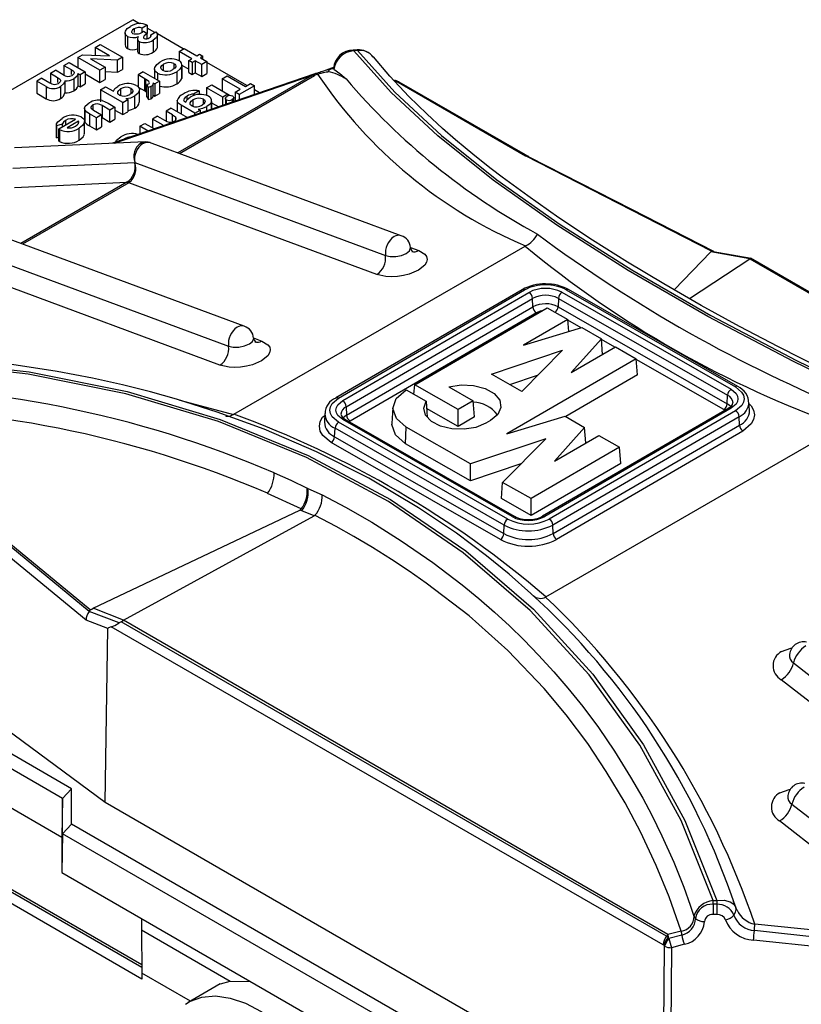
# Model space of a CAD drawing. Header units: inches. Extents: x 0 to 44, y 0 to 34.
# Tile 15 of 18: x 33.5 to 36.7, y 25.8 to 29.7. Entities that reach past the tile are written whole.
import ezdxf

# ---------------------------------------------------------------- set-up
doc = ezdxf.new("R2010")
doc.units = ezdxf.units.IN
doc.header["$LTSCALE"] = 4
doc.header["$MEASUREMENT"] = 0

msp = doc.modelspace()

# ---------------------------------------------------------------- linework, layer by layer
for p, q in [((31.4019, 28.2001), (33.9993, 29.6996)), ((34.027, 29.6836), (33.9993, 29.6996)), ((33.9689, 29.6473), (33.9689, 29.5991)), ((34.0046, 29.6628), (34.0046, 29.6483)), ((34.0576, 29.6777), (34.0372, 29.666)), ((34.0372, 29.651), (34.0372, 29.666)), ((34.0429, 29.6535), (34.0576, 29.645)), ((34.0576, 29.6777), (34.0576, 29.645)), ((34.087, 29.6489), (34.0576, 29.6659)), ((34.0712, 29.6398), (34.0916, 29.6516)), ((33.9786, 29.6331), (33.9786, 29.5849)), ((34.0184, 29.6224), (34.0184, 29.5742)), ((34.0254, 29.6126), (34.0254, 29.5644)), ((34.0576, 29.6242), (34.0576, 29.645)), ((34.0712, 29.6328), (34.0712, 29.6398)), ((34.0809, 29.6179), (34.0809, 29.5697)), ((34.201, 29.5831), (34.0975, 29.6429)), ((34.0983, 29.6377), (34.0983, 29.642)), ((34.0983, 29.5892), (34.0983, 29.6374)), ((33.8493, 29.5889), (33.8697, 29.6007)), ((33.9073, 29.5554), (33.8493, 29.5889)), ((33.8493, 29.5889), (33.8493, 29.5579)), ((33.8697, 29.6007), (33.9581, 29.5496)), ((34.0983, 29.5892), (34.0977, 29.5938)), ((34.184, 29.5733), (34.2044, 29.5851)), ((34.235, 29.5439), (34.184, 29.5733)), ((34.184, 29.5733), (34.184, 29.5362)), ((34.2044, 29.5851), (34.2554, 29.5557)), ((34.8938, 29.5792), (34.8787, 29.5784)), ((34.8954, 29.5763), (34.8804, 29.5755)), ((33.7253, 29.5173), (33.7457, 29.5291)), ((33.7457, 29.5291), (33.8103, 29.4918)), ((33.7802, 29.549), (33.7993, 29.56)), ((33.7802, 29.549), (33.7802, 29.5092)), ((33.8686, 29.498), (33.7802, 29.549)), ((33.7993, 29.56), (33.9073, 29.5554)), ((33.9391, 29.5387), (33.8308, 29.5433)), ((33.8308, 29.5433), (33.889, 29.5097)), ((33.9581, 29.5496), (33.9391, 29.5387)), ((33.9391, 29.4905), (33.9391, 29.5387)), ((33.9581, 29.5496), (33.9581, 29.5014)), ((34.2225, 29.5367), (34.235, 29.5439)), ((34.2361, 29.5289), (34.2225, 29.5367)), ((34.2225, 29.4885), (34.2225, 29.5367)), ((34.2486, 29.5361), (34.2361, 29.5289)), ((34.2361, 29.5289), (34.2361, 29.4806)), ((34.2747, 29.521), (34.2486, 29.5361)), ((34.2486, 29.5361), (34.2486, 29.4878)), ((34.2554, 29.5557), (34.2656, 29.5616)), ((34.2656, 29.5616), (34.2792, 29.5537)), ((34.2792, 29.5537), (34.269, 29.5478)), ((34.269, 29.5478), (34.2951, 29.5328)), ((34.2951, 29.5328), (34.2747, 29.521)), ((34.2792, 29.5419), (34.2792, 29.5537)), ((34.2951, 29.5328), (34.2951, 29.4846)), ((34.4543, 29.4369), (34.2951, 29.5288)), ((33.671, 29.4859), (33.6913, 29.4977)), ((33.7223, 29.4798), (33.6913, 29.4977)), ((33.7253, 29.5173), (33.7538, 29.5009)), ((33.7253, 29.5173), (33.7253, 29.4783)), ((33.7538, 29.5009), (33.7538, 29.4808)), ((33.8103, 29.4918), (33.7899, 29.48)), ((33.8103, 29.4918), (33.8103, 29.4436)), ((33.889, 29.5097), (33.8686, 29.498)), ((33.8686, 29.4497), (33.8686, 29.498)), ((33.889, 29.5097), (33.889, 29.4615)), ((33.889, 29.4926), (33.9391, 29.4905)), ((33.9391, 29.4905), (33.9581, 29.5014)), ((34.0415, 29.491), (34.0211, 29.4793)), ((34.0415, 29.491), (34.1061, 29.4538)), ((34.0865, 29.5037), (34.0865, 29.4651)), ((34.1225, 29.4985), (34.1225, 29.5221)), ((34.1638, 29.5243), (34.1638, 29.5035)), ((34.175, 29.4922), (34.175, 29.444)), ((34.1948, 29.5137), (34.1948, 29.4655)), ((34.1955, 29.4739), (34.1955, 29.5221)), ((34.1955, 29.5185), (34.2225, 29.5029)), ((34.2747, 29.4728), (34.2747, 29.521)), ((34.7997, 29.5093), (34.7729, 29.5001)), ((34.7876, 29.5028), (34.7997, 29.507)), ((34.8, 29.5036), (34.7876, 29.5028)), ((34.7997, 29.507), (34.8, 29.5036)), ((33.637, 29.4663), (33.6166, 29.4545)), ((33.6541, 29.4328), (33.6166, 29.4545)), ((33.6166, 29.4545), (33.6166, 29.4063)), ((33.637, 29.4663), (33.6694, 29.4476)), ((33.671, 29.4859), (33.6998, 29.4693)), ((33.671, 29.4859), (33.671, 29.4468)), ((33.6998, 29.4693), (33.6998, 29.4494)), ((33.7282, 29.4564), (33.7282, 29.4081)), ((33.7644, 29.464), (33.7644, 29.4157)), ((33.7822, 29.4845), (33.7899, 29.48)), ((33.7822, 29.4363), (33.7822, 29.4845)), ((33.7899, 29.48), (33.7899, 29.4318)), ((33.8103, 29.4834), (33.8686, 29.4497)), ((33.8686, 29.4497), (33.889, 29.4615)), ((34.7292, 29.4851), (33.919, 29.2067)), ((33.9268, 29.2071), (34.716, 29.4783)), ((34.0472, 29.4642), (34.0211, 29.4793)), ((34.0211, 29.4793), (34.0211, 29.4311)), ((34.0472, 29.4642), (34.0504, 29.4624)), ((34.0472, 29.416), (34.0472, 29.4642)), ((34.0504, 29.4624), (34.0504, 29.4142)), ((34.1061, 29.4538), (34.0879, 29.4433)), ((34.0981, 29.4864), (34.0981, 29.4584)), ((34.1061, 29.4538), (34.1061, 29.4055)), ((34.716, 29.4783), (34.1794, 29.1684)), ((34.186, 29.166), (34.7244, 29.4768)), ((34.1948, 29.4655), (34.1952, 29.4739)), ((34.2225, 29.4885), (34.2361, 29.4806)), ((34.2361, 29.4806), (34.2486, 29.4878)), ((34.2486, 29.4878), (34.2747, 29.4728)), ((34.2747, 29.4728), (34.2951, 29.4846)), ((34.3558, 29.4637), (34.3762, 29.4755)), ((34.4283, 29.4219), (34.3558, 29.4637)), ((34.3558, 29.4637), (34.3558, 29.4161)), ((34.3762, 29.4755), (34.4487, 29.4336)), ((34.716, 29.4783), (34.7285, 29.4848)), ((34.7365, 29.4821), (34.7244, 29.4768)), ((35.0437, 29.4575), (35.0435, 29.4575)), ((35.0513, 29.4559), (35.0456, 29.4576)), ((35.0486, 29.4553), (35.5646, 29.1573)), ((35.0542, 29.4541), (35.0486, 29.4553)), ((35.0542, 29.4541), (35.0506, 29.456)), ((35.0542, 29.4541), (35.5618, 29.1611)), ((35.565, 29.1602), (35.0617, 29.4507)), ((33.6541, 29.4328), (33.6541, 29.3846)), ((33.7111, 29.4332), (33.7111, 29.385)), ((33.7822, 29.4363), (33.7899, 29.4318)), ((33.7899, 29.4318), (33.8103, 29.4436)), ((33.871, 29.4201), (33.8914, 29.4319)), ((33.9594, 29.3691), (33.871, 29.4201)), ((33.871, 29.4201), (33.871, 29.3719)), ((33.8914, 29.4319), (33.9225, 29.414)), ((33.951, 29.4232), (33.951, 29.3991)), ((33.993, 29.4049), (33.993, 29.4256)), ((34.0211, 29.4311), (34.0472, 29.416)), ((34.0261, 29.3713), (34.0261, 29.4195)), ((34.0472, 29.416), (34.0504, 29.4142)), ((34.0504, 29.4142), (34.0553, 29.4112)), ((34.0624, 29.443), (34.0553, 29.4405)), ((34.0625, 29.4292), (34.0553, 29.4405)), ((34.0553, 29.3923), (34.0553, 29.4405)), ((34.072, 29.4328), (34.0625, 29.4292)), ((34.0625, 29.3809), (34.0625, 29.4292)), ((34.072, 29.4328), (34.072, 29.3846)), ((34.08, 29.4479), (34.0879, 29.4433)), ((34.0805, 29.3941), (34.0805, 29.4423)), ((34.0879, 29.4433), (34.0879, 29.3951)), ((34.2643, 29.4161), (34.241, 29.4027)), ((34.2643, 29.4161), (34.2643, 29.4012)), ((34.2941, 29.4281), (34.3145, 29.4399)), ((34.2941, 29.4281), (34.2941, 29.398)), ((34.3587, 29.3908), (34.2941, 29.4281)), ((34.3145, 29.4399), (34.3791, 29.4026)), ((34.4079, 29.4101), (34.4283, 29.4219)), ((34.485, 29.4362), (34.4238, 29.4009)), ((34.4487, 29.4336), (34.4691, 29.4454)), ((34.4691, 29.4454), (34.485, 29.4362)), ((34.485, 29.4012), (34.485, 29.4362)), ((34.5045, 29.4079), (34.485, 29.4192)), ((33.6166, 29.4063), (33.6541, 29.3846)), ((33.878, 29.3774), (33.9017, 29.3666)), ((33.9594, 29.3691), (33.9798, 29.3809)), ((33.9725, 29.3851), (33.9798, 29.3809)), ((33.9798, 29.3809), (33.9798, 29.3327)), ((34.0074, 29.3472), (34.0074, 29.3955)), ((34.0553, 29.3923), (34.0625, 29.3809)), ((34.0625, 29.3809), (34.072, 29.3846)), ((34.08, 29.3997), (34.0879, 29.3951)), ((34.0879, 29.3951), (34.1061, 29.4055)), ((34.1766, 29.3754), (34.1766, 29.3327)), ((34.2159, 29.3798), (34.2159, 29.3948)), ((34.2395, 29.3796), (34.2395, 29.3562)), ((34.241, 29.4027), (34.241, 29.3958)), ((34.2814, 29.3627), (34.2814, 29.3826)), ((34.3138, 29.3732), (34.3138, 29.3424)), ((34.3139, 29.3424), (34.3139, 29.3806)), ((34.3791, 29.4026), (34.3587, 29.3908)), ((34.3587, 29.3578), (34.3587, 29.3908)), ((34.3689, 29.3863), (34.3689, 29.3613)), ((34.3728, 29.3627), (34.3728, 29.3801)), ((34.3791, 29.4026), (34.3791, 29.3941)), ((34.3791, 29.402), (34.3884, 29.3967)), ((34.3961, 29.3811), (34.3961, 29.3707)), ((34.4019, 29.3726), (34.4019, 29.3881)), ((34.4079, 29.4101), (34.4079, 29.3747)), ((34.4238, 29.4009), (34.4079, 29.4101)), ((34.4238, 29.4009), (34.4238, 29.3802)), ((33.8074, 29.3501), (33.8074, 29.3019)), ((33.8081, 29.3396), (33.8081, 29.2914)), ((33.8331, 29.3463), (33.8436, 29.3386)), ((33.8406, 29.3594), (33.8406, 29.3409)), ((33.8436, 29.3386), (33.8751, 29.3204)), ((33.908, 29.3394), (33.877, 29.3573)), ((33.877, 29.3573), (33.877, 29.3091)), ((33.9017, 29.3666), (33.9284, 29.3512)), ((33.9284, 29.3512), (33.908, 29.3394)), ((33.908, 29.2912), (33.908, 29.3394)), ((33.9284, 29.3512), (33.9284, 29.303)), ((33.9284, 29.3388), (33.9594, 29.3209)), ((33.9594, 29.3209), (33.9594, 29.3691)), ((33.9594, 29.3209), (33.9798, 29.3327)), ((34.1527, 29.3465), (34.1323, 29.3347)), ((34.158, 29.3199), (34.1323, 29.3347)), ((34.1323, 29.3347), (34.1323, 29.2957)), ((34.1527, 29.3465), (34.2173, 29.3092)), ((34.2472, 29.3265), (34.1921, 29.3583)), ((34.1921, 29.3583), (34.1921, 29.3237)), ((34.2472, 29.3265), (34.2676, 29.3383)), ((34.2604, 29.3424), (34.2676, 29.3383)), ((34.2676, 29.3383), (34.2676, 29.3265)), ((34.2954, 29.336), (34.2954, 29.353)), ((34.3139, 29.3685), (34.3422, 29.3521)), ((33.7048, 29.264), (33.7715, 29.3025)), ((33.732, 29.298), (33.732, 29.2797)), ((33.7829, 29.2947), (33.7375, 29.2685)), ((33.7829, 29.2856), (33.7829, 29.2947)), ((33.8068, 29.2454), (33.8068, 29.2936)), ((33.8547, 29.3087), (33.8276, 29.3243)), ((33.8276, 29.3243), (33.8276, 29.2761)), ((33.8751, 29.3204), (33.8547, 29.3087)), ((33.8547, 29.2604), (33.8547, 29.3087)), ((33.8751, 29.3204), (33.8751, 29.2722)), ((33.8751, 29.31), (33.877, 29.3091)), ((33.877, 29.3091), (33.908, 29.2912)), ((33.908, 29.2912), (33.9284, 29.303)), ((34.0983, 29.3151), (34.0779, 29.3033)), ((34.1203, 29.2789), (34.0779, 29.3033)), ((34.0779, 29.3033), (34.0779, 29.2688)), ((34.0983, 29.3151), (34.1264, 29.2989)), ((34.158, 29.3199), (34.1703, 29.3117)), ((34.158, 29.2947), (34.158, 29.3199)), ((34.1703, 29.3117), (34.1703, 29.2994)), ((34.1917, 29.3004), (34.1899, 29.3015)), ((34.1899, 29.3015), (34.1899, 29.2998)), ((34.2472, 29.3195), (34.2472, 29.3265)), ((33.7187, 29.2826), (33.6949, 29.2761)), ((33.6949, 29.2789), (33.6949, 29.2307)), ((33.6949, 29.2279), (33.6949, 29.2761)), ((33.7077, 29.2622), (33.7048, 29.264)), ((33.7048, 29.2157), (33.7048, 29.264)), ((33.7077, 29.2622), (33.7077, 29.214)), ((33.7187, 29.2826), (33.7187, 29.272)), ((33.7857, 29.2193), (33.7857, 29.2675)), ((33.8276, 29.2761), (33.8547, 29.2604)), ((33.8547, 29.2604), (33.8751, 29.2722)), ((34.0276, 29.2743), (34.048, 29.2861)), ((34.0604, 29.2553), (34.0276, 29.2743)), ((34.0276, 29.2743), (34.0276, 29.244)), ((34.048, 29.2861), (34.086, 29.2641)), ((34.1203, 29.2759), (34.1203, 29.2789)), ((33.6953, 29.2307), (33.6949, 29.2279)), ((33.6949, 29.2279), (33.7048, 29.2306)), ((33.7048, 29.2157), (33.7077, 29.214)), ((33.966, 29.2243), (33.966, 29.2229)), ((34.0486, 29.2127), (33.5281, 29.1887)), ((35.0694, 28.8382), (34.0662, 29.2104)), ((35.5618, 29.1611), (35.5684, 29.1574)), ((35.5646, 29.1573), (35.5684, 29.1574)), ((36.3062, 28.7767), (35.5646, 29.1573)), ((35.5691, 29.157), (35.5646, 29.1573)), ((35.5684, 29.1574), (35.5691, 29.157)), ((35.5684, 29.1574), (35.5725, 29.1561)), ((35.5742, 29.1543), (35.5691, 29.157)), ((35.5691, 29.157), (35.5732, 29.1557)), ((35.5742, 29.1543), (36.3136, 28.7753)), ((33.522, 29.1072), (34.0078, 29.1295)), ((34.0078, 29.1295), (35.0071, 28.7587)), ((33.5285, 29.0305), (33.976, 29.0511)), ((33.976, 29.0511), (33.5537, 28.8073)), ((33.9844, 29.0496), (33.5603, 28.8048)), ((34.9727, 28.6829), (33.9844, 29.0496)), ((34.4438, 28.477), (33.4406, 28.8493)), ((34.4028, 28.1263), (35.564, 28.7966)), ((35.107, 28.7914), (35.1397, 28.7793)), ((35.564, 28.7966), (35.5655, 28.7974)), ((33.3822, 28.7683), (34.3815, 28.3975)), ((36.1585, 28.6218), (36.3037, 28.7741)), ((36.2187, 28.5873), (36.4592, 28.7457)), ((36.4592, 28.7457), (36.3037, 28.7741)), ((36.3083, 28.7756), (36.3062, 28.7767)), ((36.3083, 28.7756), (36.3136, 28.7753)), ((36.3136, 28.7753), (36.4644, 28.748)), ((36.4592, 28.7457), (36.4593, 28.7457)), ((36.4631, 28.7475), (36.4593, 28.7457)), ((36.4593, 28.7457), (38.4489, 27.5989)), ((36.4631, 28.7475), (36.4644, 28.748)), ((36.4631, 28.7475), (38.4628, 27.5941)), ((36.4632, 28.7473), (36.4644, 28.748)), ((34.3471, 28.3217), (33.3588, 28.6884)), ((35.5519, 28.6229), (34.8092, 28.1911)), ((34.8191, 28.1902), (35.5618, 28.622)), ((34.8364, 28.1803), (35.5791, 28.6121)), ((34.8504, 28.1562), (35.593, 28.588)), ((35.5791, 28.6121), (35.5793, 28.6122)), ((35.5945, 28.5542), (35.593, 28.588)), ((35.6964, 28.5882), (35.6949, 28.5544)), ((35.6964, 28.5882), (36.3709, 28.2016)), ((35.7103, 28.6124), (36.3848, 28.2258)), ((35.7275, 28.6223), (36.402, 28.2358)), ((35.7372, 28.6233), (35.737, 28.6235)), ((36.4118, 28.2368), (35.7372, 28.6233)), ((34.8519, 28.1223), (35.5945, 28.5542)), ((35.1235, 28.2437), (35.6515, 28.5507)), ((35.6515, 28.5507), (35.7337, 28.5036)), ((35.6949, 28.5544), (36.3695, 28.1678)), ((35.6085, 28.5309), (34.8658, 28.0991)), ((35.7337, 28.5036), (35.5577, 28.4013)), ((35.5577, 28.4013), (35.7899, 28.4714)), ((35.738, 28.4558), (35.7337, 28.5036)), ((35.7868, 28.4705), (35.7339, 28.5008)), ((35.7899, 28.4714), (35.8677, 28.4268)), ((34.4814, 28.4303), (34.5141, 28.4181)), ((35.8677, 28.4268), (35.7479, 28.2923)), ((35.7479, 28.2923), (35.9239, 28.3946)), ((35.8726, 28.3648), (35.8677, 28.4268)), ((35.9216, 28.3932), (35.8679, 28.424)), ((35.9239, 28.3946), (36.0061, 28.3475)), ((35.4291, 28.2866), (35.7129, 28.3817)), ((35.7129, 28.3817), (35.5502, 28.2172)), ((36.0061, 28.3475), (35.491, 28.048)), ((36.0119, 28.2832), (36.0061, 28.3475)), ((36.3556, 28.1445), (36.0063, 28.3447)), ((35.5502, 28.2172), (35.4291, 28.2866)), ((35.503, 28.2443), (35.6137, 28.2814)), ((36.0119, 28.2832), (35.7256, 28.1167)), ((35.1201, 28.206), (35.1235, 28.2437)), ((35.2965, 28.1446), (35.1235, 28.2437)), ((35.2596, 28.2351), (35.3566, 28.1795)), ((36.4118, 28.2368), (36.4116, 28.2369)), ((35.0892, 28.2237), (35.1686, 28.1782)), ((36.3695, 28.1678), (36.3709, 28.2016)), ((34.1866, 28.1819), (34.4015, 28.1254)), ((34.8504, 28.1562), (34.8519, 28.1223)), ((35.1686, 28.1782), (35.1734, 28.1145)), ((35.3566, 28.1795), (35.2965, 28.1446)), ((35.3624, 28.1152), (35.3566, 28.1795)), ((36.4583, 28.1417), (36.4562, 28.1746)), ((34.4015, 28.1254), (34.4028, 28.1263)), ((34.7655, 28.1294), (34.7634, 28.0964)), ((35.0362, 28.1534), (35.0321, 28.089)), ((35.2965, 28.0769), (35.1708, 28.1489)), ((35.2965, 28.0769), (35.2965, 28.1446)), ((35.3624, 28.1152), (35.2965, 28.0769)), ((35.491, 28.048), (35.7232, 28.1181)), ((36.3754, 28.151), (35.6328, 27.7191)), ((36.3853, 28.15), (35.6427, 27.7182)), ((36.4026, 28.1401), (35.6599, 27.7083)), ((36.4166, 28.116), (35.6739, 27.6842)), ((35.7232, 28.1181), (35.801, 28.0735)), ((36.4181, 28.0822), (36.4166, 28.116)), ((34.7634, 28.0964), (34.7633, 28.0947)), ((35.4942, 27.7079), (34.8197, 28.0945)), ((35.5114, 27.7179), (34.8369, 28.1045)), ((35.5212, 27.7189), (34.8467, 28.1055)), ((35.4257, 28.1011), (35.4071, 28.0903)), ((35.6469, 27.3981), (36.8254, 28.0784)), ((35.6754, 27.6503), (36.4181, 28.0822)), ((34.8044, 28.0365), (34.8058, 28.0704)), ((34.8044, 28.0365), (35.4789, 27.6499)), ((35.4804, 27.6838), (34.8058, 28.0704)), ((35.0872, 28.0085), (35.0901, 28.0745)), ((35.3461, 27.9278), (35.0901, 28.0745)), ((35.801, 28.0735), (35.6812, 27.9389)), ((35.6812, 27.9389), (35.8572, 28.0413)), ((36.432, 28.0589), (35.6894, 27.6271)), ((35.8059, 28.0115), (35.801, 28.0735)), ((35.8572, 28.0413), (35.9394, 27.9942)), ((35.465, 27.6266), (34.7905, 28.0132)), ((35.3454, 27.8605), (35.0872, 28.0085)), ((35.6462, 28.0284), (35.3461, 27.9278)), ((35.4741, 27.8544), (35.6462, 28.0284)), ((35.9394, 27.9942), (35.5874, 27.7895)), ((35.9452, 27.9299), (35.9394, 27.9942)), ((35.547, 27.9281), (35.3454, 27.8605)), ((35.3454, 27.8605), (35.3461, 27.9278)), ((35.9452, 27.9299), (35.5874, 27.7219)), ((35.469, 27.7897), (35.4741, 27.8544)), ((35.5874, 27.7895), (35.4741, 27.8544)), ((33.8254, 27.3389), (33.2516, 27.8135)), ((33.2518, 27.8222), (33.8297, 27.347)), ((34.6706, 27.7483), (34.537, 27.8107)), ((34.6978, 27.83), (34.7548, 27.805)), ((33.8133, 27.3043), (33.2354, 27.7809)), ((35.5874, 27.7219), (35.469, 27.7897)), ((35.5874, 27.7219), (35.5874, 27.7895)), ((33.8412, 27.3525), (34.6649, 27.7439)), ((34.6729, 27.7409), (34.6649, 27.7439)), ((34.7227, 27.7207), (34.6729, 27.7409)), ((34.7267, 27.7228), (34.726, 27.7232)), ((33.9631, 27.3047), (34.7227, 27.7207)), ((35.4789, 27.6499), (35.4804, 27.6838)), ((35.6754, 27.6503), (35.6739, 27.6842)), ((35.6894, 27.6271), (35.689, 27.6269)), ((31.903, 27.4865), (33.7166, 26.4396)), ((35.6469, 27.3981), (35.6452, 27.3973)), ((33.8254, 27.3389), (33.8314, 27.3456)), ((33.9452, 27.2937), (33.8254, 27.3389)), ((33.9631, 27.3047), (33.8412, 27.3525)), ((33.7559, 26.6323), (32.6028, 27.298)), ((33.9007, 27.271), (33.8133, 27.3043)), ((33.9527, 27.2982), (33.9452, 27.2937)), ((33.9527, 27.2982), (33.9629, 27.3046)), ((36.1271, 26.0441), (33.9527, 27.2982)), ((33.9629, 27.3046), (33.9631, 27.3047)), ((36.1328, 26.0509), (33.9629, 27.3046)), ((33.7198, 26.5942), (32.5773, 27.2538)), ((33.8897, 26.5775), (33.9007, 27.271)), ((36.1137, 26.0095), (33.9136, 27.2784)), ((36.6338, 27.1347), (37.5756, 26.3968)), ((33.8897, 26.5775), (33.2235, 27.0709)), ((37.4771, 26.3682), (36.5847, 27.0674)), ((32.2636, 26.9443), (34.0358, 25.9213)), ((34.0357, 25.9305), (32.2716, 26.9489)), ((34.036, 25.8737), (32.2544, 26.9021)), ((33.7559, 26.6323), (33.7198, 26.5942)), ((33.7559, 26.4908), (33.7559, 26.6323)), ((33.7198, 26.5942), (33.7166, 26.4396)), ((33.7198, 26.4527), (33.7198, 26.5942)), ((36.0343, 25.3395), (33.8897, 26.5775)), ((36.6273, 26.5715), (37.158, 26.1558)), ((33.7559, 26.4908), (33.7198, 26.4527)), ((35.9842, 25.2045), (33.7559, 26.4908)), ((37.0595, 26.1271), (36.5782, 26.5042)), ((33.7198, 26.4527), (33.7166, 26.2982)), ((33.7166, 26.4396), (33.7166, 26.2982)), ((35.9842, 25.1456), (33.7198, 26.4527)), ((33.7166, 26.2982), (36.4853, 24.6998)), ((36.313, 26.1869), (36.3284, 26.1869)), ((36.313, 26.1717), (36.313, 26.1869)), ((36.313, 26.1717), (36.3131, 26.131)), ((36.3284, 26.1717), (36.313, 26.1717)), ((36.3284, 26.1869), (36.3284, 26.1717)), ((36.3284, 26.1717), (36.3284, 26.131)), ((36.4032, 26.1593), (36.3943, 26.1825)), ((36.4088, 26.1482), (36.4032, 26.1593)), ((36.4045, 26.1513), (36.4032, 26.1593)), ((36.408, 26.1477), (36.4045, 26.1526)), ((34.0344, 26.1147), (34.0344, 26.0697)), ((36.2369, 26.1248), (36.2433, 26.1151)), ((36.3284, 26.131), (36.3131, 26.131)), ((36.9204, 26.0468), (36.4792, 26.0923)), ((34.0344, 26.0697), (34.388, 25.8656)), ((34.0344, 26.0697), (34.036, 25.8974)), ((36.1345, 26.0392), (36.1271, 26.0441)), ((36.1859, 26.0649), (36.1328, 26.0509)), ((36.1328, 26.0509), (36.1345, 26.0392)), ((36.1372, 26.035), (36.1345, 26.0392)), ((36.1882, 26.0492), (36.1372, 26.035)), ((36.9185, 26.0194), (36.4779, 26.0669)), ((36.1174, 26.007), (36.1137, 26.0095)), ((36.1147, 25.4337), (36.1197, 26.0052)), ((36.1197, 26.0052), (36.1174, 26.007)), ((36.1476, 25.9985), (36.1426, 25.427)), ((36.1987, 26.0124), (36.1476, 25.9985)), ((36.9159, 25.982), (36.4737, 26.0286)), ((34.036, 25.8974), (34.036, 25.8737)), ((34.2295, 25.7857), (34.036, 25.8974)), ((34.3479, 25.854), (34.2207, 25.7805)), ((34.388, 25.8656), (34.4696, 25.8635)), ((34.2102, 25.774), (34.2207, 25.7805))]:
    msp.add_line(p, q)
at = {"flags": 128}
for points in [[(33.9786, 29.6331), (33.9728, 29.6375), (33.9696, 29.6427), (33.9689, 29.648), (33.9703, 29.6538), (33.9778, 29.664), (33.9899, 29.6726)], [(34.0046, 29.6628), (33.9991, 29.6589), (33.9956, 29.6542), (33.9949, 29.6516), (33.9951, 29.6492), (33.9965, 29.6468), (33.9991, 29.6448)], [(34.0916, 29.6516), (34.0973, 29.6449), (34.0983, 29.6374)], [(34.0576, 29.645), (34.0455, 29.6358), (34.0422, 29.6304), (34.0424, 29.6275), (34.0433, 29.6261), (34.0447, 29.625)], [(34.0651, 29.6271), (34.0689, 29.6298), (34.0714, 29.633), (34.0723, 29.6364), (34.0721, 29.6381), (34.0712, 29.6398)], [(34.0983, 29.6374), (34.0926, 29.6268), (34.0809, 29.6179)], [(34.0189, 29.5742), (34.0187, 29.5723), (34.0209, 29.568), (34.0254, 29.5644)], [(34.8786, 29.5784), (34.8788, 29.5783), (34.8796, 29.5775), (34.8804, 29.5755)], [(38.6265, 27.5136), (38.203, 27.6623), (37.7897, 27.8198), (37.3869, 27.9859), (37.0005, 28.1585), (36.6342, 28.336), (36.2916, 28.5165), (35.975, 28.6989), (35.6896, 28.8802), (35.4365, 29.0592), (35.2156, 29.2359), (35.0291, 29.4091), (34.8804, 29.5755)], [(34.8937, 29.5789), (34.8939, 29.5791), (34.8954, 29.5763)], [(34.8954, 29.5763), (35.044, 29.4102), (35.2303, 29.2375), (35.4508, 29.0612), (35.7035, 28.8826), (35.9885, 28.7018), (36.3046, 28.5198), (36.6452, 28.3404), (37.0069, 28.1651), (37.3896, 27.9941), (37.7914, 27.8282), (38.2041, 27.6709), (38.6265, 27.5225)], [(34.0981, 29.4864), (34.0916, 29.4913), (34.0878, 29.4971), (34.0865, 29.5033), (34.0874, 29.5094), (34.095, 29.521), (34.1081, 29.5308)], [(36.754, 28.3033), (36.5734, 28.3946), (36.4181, 28.4766), (36.2661, 28.5601), (36.1171, 28.6456), (35.9719, 28.7327), (35.8319, 28.8208), (35.6975, 28.91), (35.5739, 28.9966), (35.472, 29.0719), (35.4286, 29.1053), (35.3898, 29.1359), (35.3553, 29.1636), (35.3248, 29.1887), (35.2865, 29.221), (35.2346, 29.2662), (35.1714, 29.3239), (35.1002, 29.3933), (35.0244, 29.4737), (34.9591, 29.5516)], [(33.7538, 29.5009), (33.7615, 29.4957), (33.7645, 29.4927), (33.766, 29.4894), (33.7659, 29.4862), (33.7645, 29.4831), (33.7576, 29.4771)], [(34.1185, 29.4981), (34.1148, 29.5007), (34.1124, 29.5038), (34.1114, 29.507), (34.1116, 29.5105), (34.1154, 29.5168), (34.1225, 29.5221)], [(34.1638, 29.5243), (34.1674, 29.5217), (34.1699, 29.5187), (34.1709, 29.5155), (34.1706, 29.5121), (34.1668, 29.5058), (34.1598, 29.5005)], [(34.1948, 29.5137), (34.1878, 29.5021), (34.175, 29.4922)], [(34.7365, 29.4821), (34.7416, 29.484), (34.7471, 29.4858), (34.7472, 29.4859), (34.7481, 29.4861), (34.7504, 29.4868), (34.759, 29.4893), (34.7597, 29.4895), (34.7708, 29.492), (34.7722, 29.4922), (34.7729, 29.4923), (34.7729, 29.4923), (34.773, 29.4923), (34.773, 29.4923), (34.773, 29.4923), (34.773, 29.4923), (34.773, 29.4923), (34.773, 29.4923), (34.773, 29.4923), (34.7728, 29.4922), (34.7728, 29.4922), (34.7728, 29.4922), (34.7728, 29.4922), (34.7728, 29.4922), (34.7728, 29.4922), (34.7728, 29.4922), (34.7728, 29.4922), (34.7728, 29.4922), (34.7777, 29.4923)], [(34.7729, 29.5001), (34.7771, 29.5015), (34.7876, 29.5028)], [(34.801, 29.5028), (34.8005, 29.5032), (34.8, 29.5036)], [(34.801, 29.5028), (34.8247, 29.4852), (34.8498, 29.4632)], [(33.6998, 29.4693), (33.7075, 29.4641), (33.7105, 29.4611), (33.7118, 29.4578), (33.7115, 29.4544), (33.7097, 29.4511), (33.7029, 29.4455)], [(33.7282, 29.4564), (33.7281, 29.4531), (33.7274, 29.4499), (33.7239, 29.4438), (33.7111, 29.4332)], [(33.7822, 29.4845), (33.7765, 29.4733), (33.7644, 29.464)], [(34.0624, 29.443), (34.064, 29.4441), (34.0651, 29.4453), (34.0658, 29.4482), (34.0651, 29.451), (34.063, 29.4536), (34.0504, 29.4624)], [(35.0616, 29.4505), (35.06, 29.452), (35.0542, 29.4541)], [(33.9225, 29.414), (33.9283, 29.4247), (33.9399, 29.4337)], [(33.9466, 29.3988), (33.9428, 29.4014), (33.9404, 29.4045), (33.9394, 29.4078), (33.9398, 29.4113), (33.9438, 29.4178), (33.951, 29.4232)], [(33.993, 29.4256), (33.9966, 29.423), (33.999, 29.4199), (34, 29.4167), (33.9996, 29.4132), (33.9957, 29.4069), (33.9885, 29.4016)], [(34.0131, 29.4375), (34.0165, 29.4354), (34.0196, 29.433), (34.0239, 29.4277), (34.0259, 29.4221), (34.0256, 29.416), (34.0195, 29.4049), (34.0074, 29.3955)], [(34.08, 29.4479), (34.0806, 29.4459), (34.0808, 29.4438), (34.0795, 29.4397), (34.0765, 29.436), (34.072, 29.4328)], [(33.9725, 29.3851), (33.9914, 29.3886), (34.0074, 29.3955)], [(34.1921, 29.3583), (34.1809, 29.3668), (34.1775, 29.3718), (34.1766, 29.3771)], [(34.2159, 29.3948), (34.208, 29.3895), (34.2027, 29.3832), (34.202, 29.3795), (34.2025, 29.3779), (34.2036, 29.3764), (34.2111, 29.3709)], [(34.2111, 29.3709), (34.2168, 29.3815), (34.2285, 29.3903)], [(34.2348, 29.3559), (34.2312, 29.3585), (34.2288, 29.3615), (34.2279, 29.3647), (34.2283, 29.3681), (34.2323, 29.3743), (34.2395, 29.3796)], [(34.2814, 29.3826), (34.2849, 29.38), (34.2872, 29.3769), (34.2879, 29.3737), (34.2874, 29.3703), (34.2832, 29.3641), (34.2761, 29.3589)], [(34.3138, 29.3732), (34.3075, 29.3622), (34.2954, 29.353)], [(34.3728, 29.3801), (34.3708, 29.3815), (34.3695, 29.3832), (34.3689, 29.385), (34.369, 29.3869), (34.3707, 29.3904), (34.3745, 29.3934)], [(34.398, 29.3943), (34.4, 29.3929), (34.4013, 29.3912), (34.4018, 29.3894), (34.4018, 29.3875), (34.3999, 29.384), (34.3961, 29.3811)], [(33.8081, 29.3396), (33.8067, 29.3474), (33.8101, 29.3551), (33.8259, 29.3679)], [(33.8276, 29.3243), (33.8164, 29.3314), (33.8081, 29.3396)], [(33.8406, 29.3594), (33.8335, 29.3534), (33.8322, 29.3499), (33.8323, 29.3481), (33.8331, 29.3463)], [(34.2604, 29.3424), (34.2794, 29.3461), (34.2954, 29.353)], [(33.6949, 29.2761), (33.696, 29.2844), (33.7007, 29.2922), (33.7178, 29.3055)], [(33.732, 29.298), (33.723, 29.2909), (33.7187, 29.2826)], [(33.7944, 29.3116), (33.801, 29.3067), (33.8053, 29.3011), (33.8068, 29.2952), (33.8061, 29.2888), (33.7988, 29.2773), (33.7857, 29.2675)], [(34.1643, 29.2943), (34.1671, 29.2961), (34.1694, 29.298), (34.1724, 29.3025), (34.1727, 29.3072), (34.1703, 29.3117)], [(33.7712, 29.2748), (33.7783, 29.2799), (33.783, 29.2857)], [(33.7857, 29.2193), (33.8021, 29.2329), (33.8067, 29.2434), (33.8064, 29.2453)], [(33.93, 29.2105), (33.9301, 29.2108), (33.9348, 29.2186), (33.9519, 29.2319)], [(34.0317, 29.2076), (34.0455, 29.2124), (34.0486, 29.2121)], [(34.04, 29.2061), (34.0537, 29.211), (34.0684, 29.2095)], [(34.0685, 29.2096), (34.0605, 29.2118), (34.0487, 29.2127)], [(35.5618, 29.1611), (35.5647, 29.1604), (35.5671, 29.1593)], [(35.5728, 29.1561), (35.5701, 29.1576), (35.5671, 29.1593)], [(35.578, 29.1534), (35.5759, 29.1545), (35.5733, 29.1558)], [(36.3154, 28.7746), (35.9894, 28.942), (35.5801, 29.1519)], [(35.0071, 28.7587), (35.026, 28.7547), (35.0484, 28.755), (35.0708, 28.7595), (35.0899, 28.7675), (35.1028, 28.7779), (35.1074, 28.7891), (35.1073, 28.7911)], [(35.1397, 28.7793), (35.1641, 28.7647), (35.1711, 28.7546), (35.1734, 28.7436), (35.1708, 28.7321), (35.1634, 28.7205), (35.1384, 28.7006), (35.1019, 28.685), (35.0791, 28.6791), (35.0553, 28.6754), (35.0315, 28.674), (35.0088, 28.675), (34.9727, 28.6829)], [(36.3083, 28.7756), (36.3055, 28.7751), (36.3037, 28.7741)], [(38.4669, 27.5926), (37.5729, 28.1082), (36.4641, 28.7479)], [(35.6301, 28.5383), (35.6243, 28.5372), (35.6085, 28.5309)], [(34.3815, 28.3975), (34.4004, 28.3935), (34.4228, 28.3938), (34.4452, 28.3983), (34.4643, 28.4064), (34.4772, 28.4168), (34.4818, 28.4279), (34.4817, 28.4299)], [(34.5141, 28.4181), (34.5385, 28.4035), (34.5455, 28.3935), (34.5478, 28.3824), (34.5452, 28.3709), (34.5378, 28.3593), (34.5128, 28.3394), (34.4763, 28.3238), (34.4535, 28.3179), (34.4296, 28.3143), (34.4059, 28.3129), (34.3832, 28.3139), (34.3471, 28.3217)], [(32.7607, 28.3519), (33.1788, 28.3409), (33.5868, 28.2956), (33.9773, 28.2168), (34.348, 28.1057), (34.6987, 27.9621), (35.0269, 27.7864), (35.327, 27.5813), (35.5968, 27.3482), (35.8338, 27.0894), (36.0359, 26.8074), (36.2007, 26.5064), (36.3284, 26.1869)], [(35.5861, 27.4118), (35.4998, 27.4878), (35.4095, 27.5615), (35.2899, 27.6514), (35.1388, 27.7534), (34.9401, 27.8708), (34.7319, 27.9762), (34.523, 28.0661), (34.3363, 28.1346), (34.1737, 28.186), (34.0697, 28.215), (33.9584, 28.243), (33.8394, 28.2694), (33.6981, 28.2965), (33.5175, 28.3244), (33.2965, 28.3489), (33.0349, 28.3649), (32.7715, 28.3665)], [(36.313, 26.1869), (36.1853, 26.5055), (36.0204, 26.8058), (35.8184, 27.0871), (35.5833, 27.3433), (35.3168, 27.5735), (35.0188, 27.7775), (34.6916, 27.9531), (34.3418, 28.0966), (33.9722, 28.2077), (33.5828, 28.2864), (33.1759, 28.3318), (32.7589, 28.343)], [(35.2596, 28.2351), (35.3082, 28.2431), (35.3585, 28.241), (35.4046, 28.229), (35.4407, 28.2086), (35.4624, 28.1823), (35.4672, 28.1532), (35.4544, 28.125), (35.4257, 28.1011)], [(36.402, 28.2358), (36.4268, 28.2148), (36.4341, 28.2017), (36.4366, 28.188), (36.4343, 28.1743), (36.4271, 28.1611), (36.4026, 28.1401)], [(35.0901, 28.0745), (35.0503, 28.1087), (35.0361, 28.149), (35.0498, 28.1894), (35.0892, 28.2237)], [(36.3848, 28.2258), (36.4045, 28.2092), (36.4103, 28.1988), (36.4122, 28.1879), (36.4104, 28.1771), (36.4047, 28.1667), (36.3853, 28.15)], [(34.8197, 28.0945), (34.7949, 28.1154), (34.7876, 28.1286), (34.7851, 28.1423), (34.7874, 28.156), (34.7946, 28.1692), (34.8191, 28.1902)], [(34.8092, 28.1911), (34.8092, 28.1911), (34.8095, 28.1912)], [(34.8369, 28.1045), (34.8172, 28.1211), (34.8114, 28.1314), (34.8095, 28.1423), (34.8113, 28.1532), (34.817, 28.1636), (34.8364, 28.1803)], [(35.4071, 28.0903), (35.3673, 28.0739), (35.3203, 28.0661), (35.2715, 28.0678), (35.2265, 28.0787), (35.1903, 28.0977), (35.1671, 28.1226), (35.1596, 28.1505), (35.1686, 28.1782)], [(36.3832, 28.1568), (36.3783, 28.1616), (36.3695, 28.1678)], [(36.4567, 28.167), (36.4648, 28.1601), (36.4746, 28.1425), (36.4781, 28.1238), (36.4748, 28.105), (36.4652, 28.0874), (36.432, 28.0589)], [(34.4015, 28.1254), (34.3847, 28.1176), (34.3738, 28.1176), (34.3711, 28.119)], [(34.7905, 28.0132), (34.7569, 28.0415), (34.7471, 28.0591), (34.7436, 28.0779), (34.7469, 28.0967), (34.7565, 28.1143), (34.765, 28.1216)], [(34.8519, 28.1223), (34.8431, 28.1161), (34.8383, 28.1112)], [(35.0872, 28.0085), (35.0464, 28.0435), (35.032, 28.0849), (35.0334, 28.089)], [(34.5629, 27.8927), (34.6292, 27.8627), (34.6948, 27.8315)], [(34.6948, 27.8315), (34.6963, 27.8308), (34.6978, 27.83)], [(34.7548, 27.805), (34.8472, 27.7557), (34.9526, 27.6951), (35.0695, 27.6218), (35.1959, 27.5348), (35.3129, 27.4458), (35.3787, 27.3916), (35.4422, 27.3365), (35.5012, 27.2822), (35.5583, 27.2267), (35.6174, 27.1658), (35.6781, 27.0993), (35.7339, 27.0342), (35.7933, 26.96), (35.8556, 26.8762), (35.9196, 26.7828), (35.9842, 26.6794), (36.0323, 26.5952), (36.0684, 26.5273), (36.1091, 26.4446), (36.156, 26.34), (36.196, 26.2401), (36.2222, 26.1681), (36.2369, 26.1248)], [(34.6649, 27.7439), (34.6683, 27.7459), (34.6706, 27.7483)], [(34.726, 27.7232), (34.7245, 27.7219), (34.7227, 27.7207)], [(36.1859, 26.0649), (36.1375, 26.2018), (36.0865, 26.3266), (36.0238, 26.4605), (35.9622, 26.5767), (35.8874, 26.7018), (35.8131, 26.8128), (35.7273, 26.9274), (35.6397, 27.0323), (35.495, 27.1834), (35.3401, 27.3217), (35.1698, 27.4528), (35.1019, 27.5002), (35.0304, 27.5474), (34.9556, 27.5942), (34.8802, 27.6389), (34.8101, 27.6784), (34.7267, 27.7228)], [(33.8297, 27.347), (33.8305, 27.3463), (33.8314, 27.3456)], [(33.8314, 27.3456), (33.8358, 27.3494), (33.8412, 27.3525)], [(33.9136, 27.2784), (33.9281, 27.2837), (33.9452, 27.2937)], [(33.9136, 27.2784), (33.9025, 27.2746), (33.9012, 27.2731), (33.9007, 27.2715), (33.9007, 27.271)], [(36.586, 27.18), (36.6226, 27.1932), (36.6288, 27.1939)], [(36.6172, 27.1687), (36.617, 27.1674), (36.6175, 27.168)], [(36.5795, 26.6168), (36.6161, 26.6301), (36.6223, 26.6308)], [(36.6107, 26.6056), (36.6105, 26.6043), (36.611, 26.6048)], [(36.3284, 26.1869), (36.3571, 26.1884), (36.3816, 26.1821)], [(36.3816, 26.1821), (36.3953, 26.1723), (36.4032, 26.1593)], [(36.396, 26.1285), (36.4023, 26.14), (36.4045, 26.1513)], [(34.3481, 25.8537), (34.349, 25.8546), (34.388, 25.8656)], [(34.2207, 25.7805), (34.2262, 25.7836), (34.2748, 25.8014), (34.3291, 25.8063), (34.3878, 25.7981), (34.4492, 25.7771), (34.5119, 25.7438), (34.5742, 25.6992), (34.6344, 25.6442), (34.6911, 25.5805), (34.7427, 25.5095), (34.788, 25.4332), (34.8256, 25.3536), (34.8548, 25.2726), (34.8746, 25.1924), (34.8847, 25.1151), (34.8847, 25.0427), (34.8746, 24.977), (34.8548, 24.9198), (34.8256, 24.8725), (34.788, 24.8363), (34.7843, 24.8338)]]:
    msp.add_lwpolyline(points, dxfattribs=at)
for centre, radius, start, end in [((34.0283, 29.6138), 0.0703, 65.4139, 123.1805), ((34.0131, 29.6884), 0.0458, 252.2046, 310.4391), ((34.0241, 29.6307), 0.0376, 69.627, 121.3289), ((34.0014, 29.6825), 0.0544, 245.1628, 292.4212), ((34.0306, 29.6235), 0.0121, 134.2883, 244.1252), ((34.0482, 29.6665), 0.0585, 246.98, 303.9315), ((34.053, 29.6446), 0.0213, 247.3242, 304.8041), ((33.9837, 29.5982), 0.0142, 176.1725, 248.9951), ((34.0006, 29.6297), 0.0499, 243.8387, 290.9831), ((34.048, 29.6211), 0.0611, 248.2783, 302.6331), ((34.0662, 29.6003), 0.034, 295.6755, 340.9476), ((34.8784, 29.4993), 0.0791, 89.8555, 175.4879), ((34.8855, 29.4903), 0.0854, 93.4622, 171.5567), ((34.8993, 29.5027), 0.0767, 39.8961, 94.226), ((34.9061, 29.5145), 0.0628, 34.8539, 99.8314), ((34.1511, 29.4624), 0.0808, 65.8728, 122.1865), ((34.1451, 29.4864), 0.0422, 63.6745, 122.3543), ((34.176, 29.5185), 0.0194, 345.5906, 65.3727), ((34.131, 29.5622), 0.0827, 246.5481, 302.1892), ((34.137, 29.5361), 0.0423, 243.9657, 302.5772), ((33.4614, 33.2448), 3.9677, 288.6229, 289.3013), ((34.8037, 29.4779), 0.0297, 122.8414, 151.0136), ((34.7354, 29.2835), 0.213, 57.5048, 78.5362), ((33.7421, 29.5061), 0.0329, 233.0483, 297.966), ((33.7345, 29.5162), 0.0602, 263.9779, 299.7558), ((34.1561, 29.4814), 0.0419, 296.8849, 337.6411), ((34.7166, 29.457), 0.0213, 68.6563, 91.5784), ((34.7296, 29.4751), 0.00981, 45.8703, 96.8846), ((36.2956, 30.5256), 1.8761, 213.7931, 247.0976), ((36.8992, 31.211), 2.6935, 220.4599, 241.4656), ((35.0447, 29.4533), 0.00432, 27.1575, 104.5593), ((33.6823, 29.4777), 0.053, 237.8429, 302.9383), ((33.6878, 29.4724), 0.0309, 233.4958, 299.342), ((33.7345, 29.4681), 0.0603, 263.995, 299.7386), ((33.7494, 29.4468), 0.0344, 295.7224, 342.2591), ((33.9801, 29.3677), 0.0773, 64.6741, 121.3169), ((33.9743, 29.3863), 0.0436, 64.5497, 122.203), ((34.1307, 29.5146), 0.0834, 252.8382, 302.1318), ((34.2482, 29.3338), 0.0839, 78.9177, 124.5065), ((33.6823, 29.4294), 0.0529, 237.8393, 302.9418), ((33.7023, 29.4094), 0.0259, 289.8701, 357.3065), ((33.8638, 29.3077), 0.0712, 78.4565, 122.1851), ((33.965, 29.4376), 0.043, 244.5857, 303.1376), ((33.9997, 29.3718), 0.0258, 287.3772, 358.7981), ((34.0665, 29.3978), 0.0143, 292.831, 345.1539), ((34.2133, 29.3672), 0.038, 109.4309, 164.8654), ((34.2439, 29.3499), 0.0529, 93.1473, 122.0214), ((34.2689, 29.3258), 0.0761, 64.5668, 122.1066), ((34.2632, 29.3432), 0.0434, 65.234, 123.1319), ((34.2942, 29.3762), 0.0198, 351.4265, 68.0052), ((34.3836, 29.4029), 0.0252, 244.8398, 299.9292), ((34.3871, 29.372), 0.0248, 64.0097, 120.5707), ((33.8572, 29.3309), 0.033, 53.2348, 120.3079), ((33.9707, 29.4094), 0.0722, 277.2532, 300.5129), ((34.2528, 29.3942), 0.0423, 244.8095, 303.4276), ((33.7616, 29.2393), 0.0794, 65.5659, 123.4245), ((33.7565, 29.2586), 0.0464, 71.1033, 121.9519), ((33.7727, 29.2901), 0.0112, 337.3042, 24.2873), ((34.1488, 29.3251), 0.0345, 229.4869, 296.7681), ((33.7422, 29.3306), 0.0766, 243.2182, 304.6167), ((33.7459, 29.3165), 0.0487, 260.0881, 301.271), ((33.8576, 29.3346), 0.0658, 221.0991, 242.8046), ((33.7418, 29.2878), 0.0814, 245.1816, 302.6532), ((33.9962, 29.1658), 0.0796, 72.2774, 123.7905), ((33.9909, 29.1839), 0.0474, 90.2106, 121.5251), ((34.0709, 29.1529), 0.0673, 125.6555, 200.3211), ((34.0832, 29.1429), 0.0766, 124.3297, 190.0624), ((34.0323, 29.1863), 0.0213, 68.6563, 91.5784), ((35.574, 29.1455), 0.00881, 46.2926, 88.5171), ((33.9331, 29.1141), 0.0762, 304.2538, 11.6721), ((33.9428, 29.1052), 0.0694, 306.8129, 20.5078), ((33.9766, 29.0298), 0.0213, 68.6563, 91.5784), ((35.0858, 28.7687), 0.0793, 123.9202, 187.2463), ((35.0592, 28.8075), 0.0323, 71.4365, 123.2602), ((35.0535, 28.7868), 0.0537, 4.5554, 72.4913), ((35.5195, 28.8902), 0.1036, 296.3718, 333.9623), ((39.0252, 33.4301), 5.716, 233.3422, 247.815), ((35.1331, 28.7931), 0.0258, 184.3425, 228.8941), ((38.2126, 31.9817), 4.1424, 230.2542, 250.4353), ((34.9284, 28.7487), 0.0793, 303.9202, 7.2463), ((35.122, 28.8063), 0.0323, 250.8823, 303.2866), ((35.6389, 28.4717), 0.174, 88.0051, 119.8326), ((35.6424, 28.4694), 0.1726, 89.2303, 117.7322), ((35.6449, 28.4857), 0.1425, 62.6993, 117.4204), ((35.6473, 28.4689), 0.1731, 62.4244, 90.8782), ((35.65, 28.4673), 0.1783, 60.8458, 91.6378), ((35.556, 28.6144), 0.00949, 52.9745, 116.1312), ((35.6171, 28.5268), 0.1102, 119.9972, 120.1771), ((35.5629, 28.5866), 0.0302, 2.6318, 57.6073), ((35.6449, 28.4883), 0.1124, 62.7291, 117.5103), ((35.7267, 28.5869), 0.0303, 122.8188, 177.4208), ((35.7333, 28.6143), 0.00994, 67.6748, 125.6768), ((35.6449, 28.4574), 0.1091, 62.7291, 117.5103), ((35.6248, 28.5565), 0.0304, 184.5007, 237.4771), ((35.6639, 28.5569), 0.0311, 308.4302, 355.2685), ((34.4601, 28.4075), 0.0793, 123.9202, 187.2463), ((34.4336, 28.4463), 0.0323, 71.4365, 123.2602), ((34.4278, 28.4256), 0.0537, 4.5554, 72.4913), ((34.5075, 28.432), 0.0258, 184.3425, 228.8941), ((34.3028, 28.3875), 0.0793, 303.9202, 7.2463), ((34.4964, 28.4451), 0.0323, 250.8823, 303.2866), ((32.8859, 23.9821), 4.255, 66.7894, 90.7236), ((36.4078, 28.2277), 0.00994, 67.6748, 125.6768), ((36.3818, 28.1689), 0.0738, 0.5512, 66.3853), ((36.4013, 28.2003), 0.0303, 122.8188, 177.4208), ((36.3558, 28.1679), 0.037, 6.2617, 65.7776), ((34.8333, 28.1278), 0.0673, 110.6281, 179.3858), ((34.8133, 28.1819), 0.0101, 54.7702, 112.5496), ((34.8649, 28.1234), 0.0358, 113.8544, 175.5484), ((34.8203, 28.1548), 0.0302, 2.6318, 57.6073), ((35.3538, 28.051), 0.1231, 36.2887, 88.4568), ((36.339, 28.1701), 0.0306, 302.9457, 355.5677), ((36.3679, 28.1744), 0.0244, 287.1876, 353.9407), ((36.39, 28.1767), 0.0662, 293.6184, 358.2188), ((32.8898, 23.9858), 4.1645, 66.7019, 90.786), ((33.0077, 24.3159), 4.0577, 49.4267, 69.8898), ((34.8307, 28.1307), 0.0653, 182.2944, 247.65), ((34.8554, 28.1304), 0.0262, 189.1391, 251.2849), ((34.8822, 28.1247), 0.0304, 184.5007, 237.4771), ((36.3796, 28.1424), 0.00949, 52.9745, 116.1312), ((36.3864, 28.1146), 0.0302, 2.6318, 57.6073), ((36.3929, 28.1426), 0.0655, 292.6378, 359.1994), ((34.8315, 28.0992), 0.0683, 183.8082, 246.6215), ((34.8362, 28.069), 0.0303, 122.8188, 177.4208), ((34.8427, 28.0965), 0.00985, 65.8924, 125.835), ((36.4483, 28.0846), 0.0304, 184.5007, 237.4771), ((34.7739, 28.0389), 0.0306, 302.9457, 355.5677), ((34.4356, 27.8879), 0.1274, 322.7335, 2.1806), ((34.577, 27.8206), 0.1184, 322.324, 5.0788), ((34.585, 27.8135), 0.114, 320.4148, 8.3271), ((34.6357, 27.801), 0.1192, 319.2433, 1.9221), ((35.5107, 27.6824), 0.0303, 122.8188, 177.4208), ((35.5768, 27.8708), 0.2103, 242.7291, 297.5103), ((35.5768, 27.8677), 0.1798, 242.6885, 297.5508), ((35.5171, 27.7105), 0.00932, 62.7174, 127.6321), ((35.5768, 27.8445), 0.1424, 242.6885, 297.5508), ((35.5716, 27.8075), 0.1016, 240.478, 272.922), ((35.5805, 27.8135), 0.1076, 268.0047, 298.8333), ((35.6369, 27.7104), 0.00969, 53.7992, 116.5756), ((35.6438, 27.6828), 0.0302, 2.6318, 57.6073), ((35.4484, 27.6523), 0.0306, 302.9457, 355.5677), ((35.5768, 27.8398), 0.2136, 242.7291, 297.5103), ((35.7057, 27.6527), 0.0304, 184.5007, 237.4771), ((35.5768, 27.8431), 0.2436, 242.6993, 297.4204), ((33.6093, 25.2298), 2.9443, 18.4741, 47.824), ((35.6244, 27.4351), 0.0432, 227.5239, 298.8746), ((33.4339, 25.0651), 3.2139, 18.64, 46.5232), ((33.8656, 27.3055), 0.0523, 140.1927, 181.2256), ((36.6734, 27.1625), 0.0558, 77.452, 173.9547), ((36.616, 27.1233), 0.0641, 117.8583, 240.8185), ((36.7397, 27.109), 0.109, 121.42, 166.386), ((36.5279, 27.1603), 0.109, 301.42, 346.386), ((36.6524, 27.1647), 0.0353, 173.5743, 238.2005), ((36.6669, 26.5994), 0.0558, 77.452, 173.9547), ((36.7332, 26.5459), 0.109, 121.42, 166.386), ((36.6095, 26.5602), 0.0641, 117.8583, 240.8185), ((36.6459, 26.6015), 0.0353, 173.5743, 238.2005), ((36.5214, 26.5972), 0.109, 301.42, 346.386), ((36.3216, 26.0987), 0.0886, 95.5811, 162.8734), ((36.3077, 26.1071), 0.0649, 85.2829, 172.8758), ((36.3321, 26.1031), 0.0687, 21.6797, 93.1497), ((36.1793, 26.1222), 0.0577, 276.5023, 2.5788), ((36.173, 26.118), 0.0704, 282.4983, 357.6984), ((36.2762, 26.1523), 0.0496, 228.4924, 272.2926), ((36.3104, 26.0987), 0.0324, 85.2829, 172.8752), ((36.3303, 26.0967), 0.0343, 21.6798, 93.1498), ((36.3518, 26.1671), 0.0587, 280.1966, 318.8198), ((36.4839, 26.1603), 0.0935, 199.8467, 266.3058), ((36.5009, 26.1919), 0.102, 205.3832, 257.7151), ((36.1788, 26.1101), 0.0997, 281.5312, 355.7479), ((36.4809, 26.1559), 0.1275, 201.4038, 266.7382), ((35.9159, 26.1076), 0.5635, 355.8612, 358.4444), ((36.1742, 26.0061), 0.0606, 141.0329, 176.7618), ((36.1837, 25.9925), 0.0679, 136.5189, 167.6578), ((36.1892, 25.9846), 0.0724, 135.8674, 163.4808), ((36.2253, 25.9674), 0.1246, 137.9092, 141.9927), ((36.3361, 26.0718), 0.2023, 190.4837, 201.2473), ((36.4542, 26.0971), 0.2703, 186.8361, 190.2065), ((36.3901, 26.087), 0.2054, 190.6062, 201.2957), ((35.9734, 26.1037), 0.5058, 351.4663, 355.8325), ((36.1468, 26.0567), 0.0582, 242.3183, 270.7855)]:
    msp.add_arc(centre, radius, start, end)

doc.saveas('drawing.dxf')
